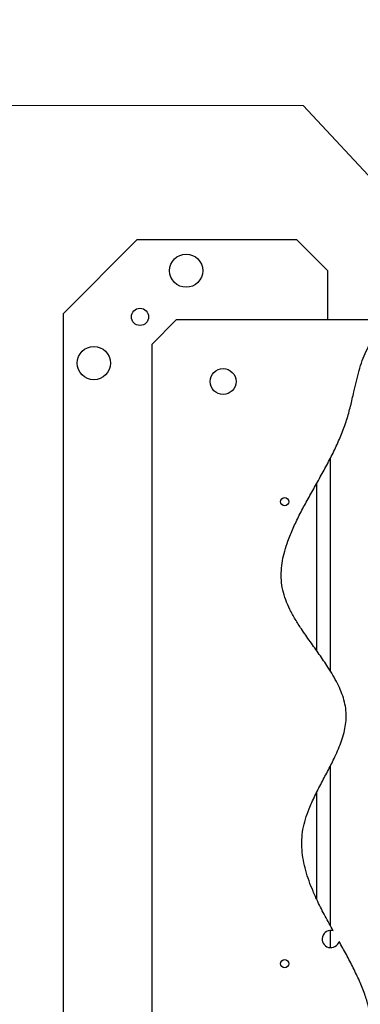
# Model space of a CAD drawing. Header units: millimetres. Extents: x 36 to 589, y 6 to 414.
# Tile 4 of 14: x 216 to 244, y 115 to 195. Entities that reach past the tile are written whole.
import ezdxf

# ---------------------------------------------------------------- set-up
doc = ezdxf.new("R2010")
doc.units = ezdxf.units.MM
doc.styles.add('SLDTEXTSTYLE1', font='TXT', dxfattribs={"width": 0.75})

# ---------------------------------------------------------------- blocks, each defined once
blk = doc.blocks.new('SW_NOTE_3')
at = {"color": 0, "linetype": 'Continuous', "lineweight": 0}
for p, q in [((-0.004, -6.468), (111.796, -6.468)), ((111.796, -6.468), (-0.004, -6.468)), ((-0.004, -6.468), (111.796, -6.468)), ((111.796, -6.468), (-0.004, -6.468)), ((-0.004, -6.468), (111.796, -6.468)), ((111.796, -6.468), (-0.004, -6.468))]:
    blk.add_line(p, q, dxfattribs=at)
at = {"color": 0, "linetype": 'Continuous', "lineweight": 0, "insert": (0, -0.02), "char_height": 5, "attachment_point": 1, "style": 'SLDTEXTSTYLE1'}
blk.add_mtext('BESM12MI-POC40B-S04G Fa. Balluff', dxfattribs=at)

msp = doc.modelspace()

# ---------------------------------------------------------------- linework, layer by layer
at = {"color": 7, "linetype": 'Continuous', "lineweight": 0}
msp.add_line((272.5482, 152.0616), (239.0595, 188.065), dxfattribs=at)
at = {"color": 7, "linetype": 'Continuous', "lineweight": 30}
for p, q in [((225.5481, 177.159), (219.5481, 171.159)), ((238.5481, 177.159), (225.5481, 177.159)), ((241.0481, 174.659), (238.5481, 177.159)), ((241.0481, 170.659), (241.0481, 174.659)), ((219.5481, 171.159), (219.5481, 103.159)), ((228.7481, 170.659), (226.7481, 168.659)), ((246.3634, 170.659), (228.7481, 170.659)), ((226.7481, 168.659), (226.7481, 105.659)), ((241.2481, 159.4173), (241.2481, 142.1824)), ((240.1481, 157.3875), (240.1481, 143.8136)), ((241.2481, 134.4373), (241.2481, 121.5171)), ((240.1481, 132.3104), (240.1481, 123.6487)), ((241.2481, 121.1072), (241.2481, 119.7108))]:
    msp.add_line(p, q, dxfattribs=at)
for centre, radius in [((229.5481, 174.659), 1.35), ((225.7981, 170.909), 0.7), ((222.0481, 167.159), 1.35), ((232.5481, 165.659), 1.05), ((237.5481, 155.909), 0.34), ((237.5481, 118.409), 0.34)]:
    msp.add_circle(centre, radius, dxfattribs=at)
msp.add_arc((241.2981, 120.409), 0.7, 74.523981, 343.855194, dxfattribs=at)
for points, knots in [([(241.4849, 121.0837), (241.2669, 121.4776), (240.8345, 122.2588), (240.2879, 123.3271), (239.8524, 124.2826), (239.5213, 125.1207), (239.2518, 125.9604), (239.0555, 126.8025), (238.9447, 127.6426), (238.9298, 128.4809), (239.02, 129.3172), (239.2263, 130.1513), (239.5536, 131.0611), (240.0003, 132.042), (240.5426, 133.0911), (241.1021, 134.137), (241.5699, 135.0559), (241.9262, 135.8464), (242.18, 136.5013), (242.3799, 137.1545), (242.5134, 137.8062), (242.5697, 138.4696), (242.5261, 139.1443), (242.3785, 139.8244), (242.1452, 140.4975), (241.8396, 141.1649), (241.4753, 141.8278), (240.9846, 142.6172), (240.3606, 143.5227), (239.6254, 144.5434), (238.9641, 145.4859), (238.4093, 146.3526), (237.9718, 147.1379), (237.6196, 147.9277), (237.3785, 148.7262), (237.2659, 149.5271), (237.2653, 150.3246), (237.3626, 151.1192), (237.5458, 151.9161), (237.8302, 152.8002), (238.2282, 153.7698), (238.7387, 154.8235), (239.3072, 155.8874), (239.91, 156.9631), (240.5235, 158.0519), (241.1243, 159.1552), (241.6849, 160.2669), (242.1832, 161.3881), (242.5967, 162.5203), (242.9091, 163.6672), (243.1507, 164.7267), (243.3683, 165.6866), (243.5847, 166.5395), (243.841, 167.3588), (244.1607, 168.1371), (244.5686, 168.8643), (245.0844, 169.5236), (245.685, 170.1264), (246.1353, 170.4799), (246.3634, 170.659)], [0, 0, 0, 0, 0.0248037, 0.0491882, 0.0660915, 0.0826347, 0.0988047, 0.1146325, 0.1302052, 0.145401, 0.1607152, 0.1764086, 0.1926136, 0.2139209, 0.2357369, 0.2576649, 0.2792745, 0.2925209, 0.3054215, 0.3179442, 0.3301081, 0.3420025, 0.3545192, 0.3671997, 0.3802287, 0.39369, 0.4075894, 0.4218757, 0.4448806, 0.4681536, 0.4911814, 0.5083, 0.5248246, 0.5406635, 0.5558488, 0.5706194, 0.585051, 0.599662, 0.6146241, 0.6300359, 0.6507769, 0.6723084, 0.6945133, 0.717222, 0.7402394, 0.7633672, 0.7864243, 0.8088145, 0.8309248, 0.8527526, 0.8742462, 0.8907994, 0.9069697, 0.9227118, 0.938058, 0.9532436, 0.9684852, 0.9840308, 1, 1, 1, 1]), ([(244.5851, 103.659), (244.5467, 104.2838), (244.4699, 105.5316), (244.4723, 107.3872), (244.5335, 109.1863), (244.6377, 110.7022), (244.6888, 111.9517), (244.6767, 112.964), (244.5807, 113.9648), (244.3702, 114.9552), (244.0502, 115.9721), (243.6293, 117.0161), (243.1207, 118.0863), (242.5609, 119.1526), (242.1679, 119.8593), (241.9705, 120.2144)], [0, 0, 0, 0, 0.1096633, 0.2190499, 0.325017, 0.4250928, 0.4853161, 0.5441283, 0.6023769, 0.6611956, 0.7212252, 0.788981, 0.8582938, 0.9288053, 1, 1, 1, 1])]:
    msp.add_open_spline(points, degree=3, knots=knots, dxfattribs=at)

# ---------------------------------------------------------------- block references
at = {"color": 7, "linetype": 'Continuous', "lineweight": 0}
msp.add_blockref('SW_NOTE_3', (127.264, 194.5331), dxfattribs=at)

doc.saveas('drawing.dxf')
